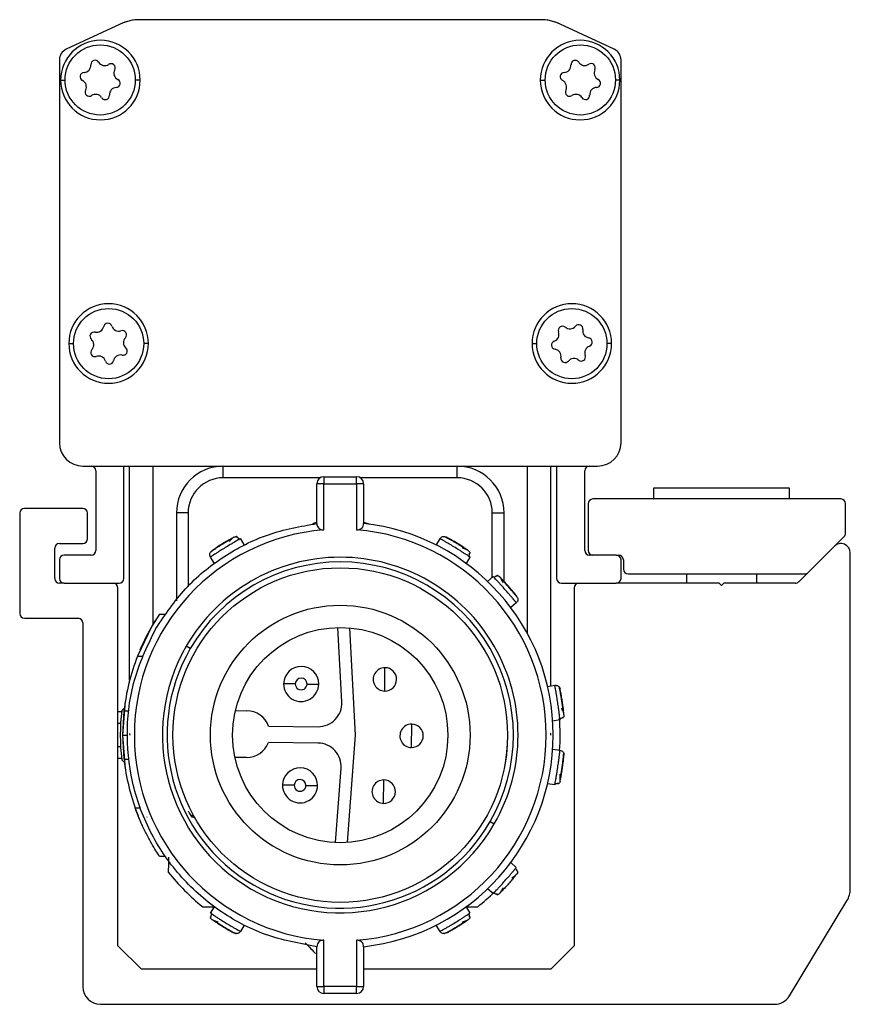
# Model space of a CAD drawing. Header units: millimetres. Extents: x -741 to 2698, y 394 to 730.
# Tile 1 of 16: x -741 to -706, y 539 to 581. Entities that reach past the tile are written whole.
import ezdxf

# ---------------------------------------------------------------- set-up
doc = ezdxf.new("R2010")
doc.units = ezdxf.units.MM

# ---------------------------------------------------------------- blocks, each defined once
blk = doc.blocks.new('Drawing View4')
at = {"color": 7, "linetype": 'Continuous', "lineweight": 25}
for p, q in [((-18.398, 30.394), (-20.707, 29.316)), ((-18.398, 30.393), (-20.707, 29.317)), ((-0.439, 30.581), (-17.552, 30.581)), ((2.716, 29.316), (0.406, 30.394)), ((2.716, 29.317), (0.407, 30.393)), ((-20.996, 28.863), (-20.996, 12.501)), ((3.004, 12.501), (3.004, 28.863)), ((-20.946, 28.001), (-20.757, 28.001)), ((-17.546, 28.001), (-17.757, 28.001)), ((-0.446, 28.001), (-0.234, 28.001)), ((2.954, 28.001), (2.766, 28.001)), ((-20.596, 16.741), (-20.396, 16.741)), ((-17.196, 16.741), (-17.396, 16.741)), ((-0.796, 16.741), (-0.596, 16.741)), ((2.604, 16.741), (2.404, 16.741)), ((-19.996, 11.501), (2.004, 11.501)), ((-19.996, 11.499), (-19.646, 11.499)), ((-18.246, 6.694), (-18.246, 11.499)), ((-18.246, 11.499), (0.254, 11.499)), ((-17.996, 2.346), (-17.996, 11.499)), ((-16.996, 4.745), (-16.996, 11.499)), ((-13.996, 10.999), (-13.996, 11.499)), ((-3.996, 10.999), (-3.996, 11.499)), ((-0.996, 4.34), (-0.996, 11.499)), ((0.004, 2.106), (0.004, 11.499)), ((0.254, 11.499), (0.254, 6.694)), ((1.654, 11.499), (2.004, 11.499)), ((-19.446, 11.299), (-19.446, 7.894)), ((-9.859, 10.999), (-13.996, 10.999)), ((-9.696, 11.047), (-9.696, 10.747)), ((-9.696, 11.047), (-8.296, 11.047)), ((-3.996, 10.999), (-8.133, 10.999)), ((1.454, 7.894), (1.454, 11.299)), ((-9.996, 9.047), (-9.996, 10.747)), ((-9.696, 10.747), (-9.996, 10.747)), ((-9.696, 8.775), (-9.696, 10.747)), ((-9.696, 10.747), (-8.296, 10.747)), ((-8.296, 10.747), (-8.296, 8.775)), ((-7.996, 10.747), (-8.296, 10.747)), ((-7.996, 10.747), (-7.996, 9.047)), ((4.399, 10.556), (4.399, 10.101)), ((4.456, 10.556), (4.399, 10.556)), ((10.209, 10.556), (4.456, 10.556)), ((10.209, 10.101), (10.209, 10.556)), ((-19.997, 9.694), (-22.496, 9.694)), ((1.604, 9.894), (1.604, 7.894)), ((12.404, 10.094), (1.804, 10.094)), ((4.399, 10.101), (4.405, 10.094)), ((4.456, 10.101), (4.399, 10.101)), ((10.209, 10.101), (4.456, 10.101)), ((10.203, 10.094), (10.209, 10.101)), ((12.604, 8.635), (12.604, 9.894)), ((-22.696, 9.494), (-22.696, 5.194)), ((-19.797, 8.394), (-19.797, 9.494)), ((-15.996, 9.499), (-15.996, 5.734)), ((-15.496, 9.499), (-15.996, 9.499)), ((-15.496, 9.499), (-15.496, 6.349)), ((-2.496, 9.499), (-1.996, 9.499)), ((-2.496, 6.755), (-2.496, 9.499)), ((-1.996, 6.572), (-1.996, 9.499)), ((-4.544, 8.489), (-4.546, 8.49)), ((10.999, 6.953), (12.545, 8.493)), ((-20.996, 8.194), (-19.997, 8.194)), ((-13.259, 8.395), (-13.095, 8.127)), ((-4.897, 8.127), (-4.732, 8.395)), ((12.122, 8.071), (10.598, 6.553)), ((-21.196, 6.694), (-21.196, 7.994)), ((-19.646, 7.694), (-20.796, 7.694)), ((-14.537, 7.822), (-14.538, 7.82)), ((-14.374, 7.343), (-14.538, 7.612)), ((-3.453, 7.612), (-3.618, 7.343)), ((2.804, 7.694), (1.654, 7.694)), ((2.804, 7.694), (2.905, 7.694)), ((12.804, -6.563), (12.804, 7.788)), ((-20.996, 7.494), (-20.996, 6.694)), ((3.004, 6.694), (3.004, 7.494)), ((3.105, 7.496), (3.107, 7.093)), ((-2.7, 6.574), (-2.465, 6.782)), ((3.307, 6.894), (10.858, 6.894)), ((5.804, 6.894), (5.804, 6.494)), ((8.804, 6.494), (8.804, 6.894)), ((-20.796, 6.494), (-20.996, 6.494)), ((-20.796, 6.494), (-18.446, 6.494)), ((0.454, 6.494), (2.804, 6.494)), ((7.204, 6.494), (2.804, 6.494)), ((7.304, 6.394), (7.204, 6.494)), ((7.404, 6.494), (7.304, 6.394)), ((10.456, 6.494), (7.404, 6.494)), ((-18.496, -9.006), (-18.496, 6.294)), ((1.004, 6.294), (1.004, -9.006)), ((-1.471, 5.659), (-1.706, 5.45)), ((-16.723, 5.177), (-17.05, 4.653)), ((-16.723, 5.177), (-16.481, 5.177)), ((-22.496, 4.994), (-20.196, 4.994)), ((-19.996, 4.794), (-19.996, -10.756)), ((-17.05, 4.653), (-17.662, 3.377)), ((-8.93, 1.417), (-9.104, 4.601)), ((-8.602, 4.586), (-8.352, -0.004)), ((-15.404, 3.703), (-15.578, 3.803)), ((-17.662, 3.377), (-17.447, 3.377)), ((-7.094, 1.883), (-7.083, 2.883)), ((-0.137, 2.085), (0.174, 2.131)), ((0.367, 2.048), (0.366, 2.05)), ((-18.182, 1.453), (-18.296, 0.003)), ((-18.342, 1.003), (-18.496, 1.003)), ((-18.203, 1.186), (-18.336, 1.06)), ((-18.238, 1.037), (-18.296, 0.002)), ((-18.238, 1.037), (-18.037, 1.037)), ((-13.475, 1.05), (-12.985, 1.045)), ((-18.382, 0.503), (-18.496, 0.503)), ((-5.951, -0.53), (-5.941, 0.47)), ((0.396, 0.648), (0.085, 0.601)), ((-18.296, 0.003), (-18.182, -1.447)), ((-18.296, 0.002), (-18.238, -1.033)), ((-18.296, 0.002), (-18.096, 0.002)), ((-17.996, 0.067), (-17.991, 0)), ((-17.995, 0.033), (-17.992, 0)), ((-12.055, 0.385), (-9.939, 0.362)), ((0.004, 0.064), (-0.025, 0.053)), ((0, 0), (0.004, 0.067)), ((-9.946, -0.337), (-12.063, -0.315)), ((-8.352, -0.004), (-8.699, -4.588)), ((-18.382, -0.497), (-18.496, -0.497)), ((0.085, -0.596), (0.396, -0.643)), ((0.556, -0.779), (0.556, -0.777)), ((-18.342, -0.997), (-18.496, -0.997)), ((-18.336, -1.055), (-18.195, -1.189)), ((-18.238, -1.033), (-18.037, -1.033)), ((-13.006, -0.955), (-13.496, -0.95)), ((-9.201, -4.593), (-8.96, -1.413)), ((-7.144, -2.917), (-7.134, -1.917)), ((0.174, -2.126), (-0.137, -2.08)), ((-17.759, -3.112), (-17.546, -3.112)), ((-15.268, -3.446), (-15.36, -3.431)), ((-2.587, -3.697), (-2.414, -3.797)), ((-16.475, -5.182), (-16.717, -5.182)), ((-1.707, -5.446), (-1.472, -5.655)), ((-1.412, -5.861), (-1.446, -5.927)), ((-2.464, -6.776), (-2.699, -6.568)), ((10.2, -11.144), (12.66, -7.081)), ((-14.538, -7.607), (-14.374, -7.338)), ((-3.618, -7.338), (-3.453, -7.607)), ((-13.095, -8.122), (-13.259, -8.39)), ((-4.732, -8.39), (-4.897, -8.122)), ((-13.447, -8.484), (-13.445, -8.485)), ((-9.696, -10.742), (-9.696, -8.77)), ((-8.296, -8.77), (-8.296, -10.742)), ((-17.496, -10.006), (-18.496, -9.006)), ((-9.996, -10.742), (-9.996, -9.042)), ((-7.996, -9.042), (-7.996, -10.742)), ((1.004, -9.006), (0.004, -10.006)), ((-9.996, -10.006), (-17.496, -10.006)), ((0.004, -10.006), (-7.996, -10.006)), ((-9.996, -10.742), (-9.696, -10.742)), ((-8.296, -10.742), (-9.696, -10.742)), ((-8.296, -11.042), (-8.296, -10.742)), ((-8.296, -11.042), (-9.696, -11.042)), ((-19.246, -11.506), (9.558, -11.506))]:
    blk.add_line(p, q, dxfattribs=at)
at = {"color": 7, "linetype": 'Continuous', "lineweight": 25, "flags": 128}
for points in [[(-8.296, 10.747), (-8.296, 10.806), (-8.296, 10.862), (-8.296, 10.914), (-8.296, 10.96), (-8.296, 10.997), (-8.296, 11.025), (-8.296, 11.042), (-8.296, 11.047)], [(-10.166, 9.048), (-10.132, 9.06), (-9.996, 9.103)], [(-7.996, 9.103), (-7.859, 9.06), (-7.737, 9.015)], [(-10.916, 2.19), (-11.013, 2.191), (-11.107, 2.192), (-11.194, 2.193), (-11.269, 2.194), (-11.332, 2.194), (-11.378, 2.195), (-11.406, 2.195), (-11.416, 2.195)], [(-10.416, 2.185), (-10.318, 2.184), (-10.225, 2.183), (-10.138, 2.182), (-10.062, 2.181), (-10, 2.18), (-9.954, 2.18), (-9.926, 2.179), (-9.916, 2.179)], [(-10.962, -2.144), (-11.059, -2.143), (-11.153, -2.142), (-11.239, -2.141), (-11.315, -2.14), (-11.377, -2.14), (-11.423, -2.139), (-11.452, -2.139), (-11.461, -2.139)], [(-10.462, -2.149), (-10.364, -2.15), (-10.27, -2.151), (-10.184, -2.152), (-10.108, -2.153), (-10.046, -2.154), (-10, -2.154), (-9.971, -2.154), (-9.962, -2.154)], [(-9.696, -10.742), (-9.696, -10.801), (-9.696, -10.857), (-9.696, -10.909), (-9.696, -10.954), (-9.696, -10.992), (-9.696, -11.02), (-9.696, -11.037), (-9.696, -11.042)], [(-8.296, -10.742), (-8.237, -10.742), (-8.181, -10.742), (-8.129, -10.742), (-8.084, -10.742), (-8.046, -10.742), (-8.019, -10.742), (-8.002, -10.742), (-7.996, -10.742)]]:
    blk.add_lwpolyline(points, dxfattribs=at)
at = {"color": 7, "linetype": 'Continuous', "lineweight": 25}
for centre, radius in [((-19.257, 28.006), 1.5), ((1.266, 28.006), 1.5), ((-18.896, 16.734), 1.5), ((0.904, 16.734), 1.5), ((-8.996, 0.003), 7.15), ((-8.996, 0.003), 5.55), ((-8.996, 0.003), 4.6)]:
    blk.add_circle(centre, radius, dxfattribs=at)
for centre, radius, start, end in [((-17.552, 28.581), 2, 90, 115.0169), ((-17.552, 28.581), 2, 93.1001, 115.0255), ((-0.439, 28.581), 2, 64.9831, 90), ((-0.439, 28.581), 2, 64.9709, 87.088), ((-19.246, 28.001), 1.7, 0, 180), ((1.254, 28.001), 1.7, 0, 180), ((-20.496, 28.864), 0.5, 114.937, 180.0617), ((-20.496, 28.863), 0.5, 115.0169, 180), ((2.504, 28.864), 0.5, 359.9246, 64.9309), ((2.504, 28.863), 0.5, 0, 64.9831), ((-19.958, 28.634), 0.306, 272.3558, 3.8745), ((-19.474, 28.667), 0.179, 32.3558, 183.8745), ((-19.064, 28.927), 0.306, 212.3558, 303.8745), ((-18.793, 28.523), 0.179, 332.3558, 123.8745), ((0.561, 28.63), 0.306, 272.7094, 4.2282), ((1.046, 28.665), 0.179, 32.7094, 184.2282), ((1.454, 28.928), 0.306, 212.7094, 304.2282), ((1.727, 28.526), 0.179, 332.7094, 124.2282), ((-19.938, 28.149), 0.179, 92.3558, 243.8745), ((-18.363, 28.298), 0.306, 152.3558, 243.8745), ((0.584, 28.145), 0.179, 92.7094, 244.2282), ((2.159, 28.304), 0.306, 152.7094, 244.2282), ((-19.246, 28.001), 1.7, 180, 0), ((-20.152, 27.713), 0.306, 332.3558, 63.8745), ((-18.577, 27.862), 0.179, 272.3558, 63.8745), ((1.254, 28.001), 1.7, 180, 0), ((0.373, 27.707), 0.306, 332.7094, 64.2282), ((1.948, 27.866), 0.179, 272.7094, 64.2282), ((-19.722, 27.488), 0.179, 152.3558, 303.8745), ((-19.451, 27.084), 0.306, 32.3558, 123.8745), ((-19.041, 27.344), 0.179, 212.3558, 3.8745), ((-18.557, 27.377), 0.306, 92.3558, 183.8745), ((0.805, 27.485), 0.179, 152.7094, 304.2282), ((1.078, 27.083), 0.306, 32.7094, 124.2282), ((1.486, 27.346), 0.179, 212.7094, 4.2282), ((1.971, 27.381), 0.306, 92.7094, 184.2282), ((-18.896, 16.741), 1.7, 0, 180), ((0.904, 16.741), 1.7, 0, 180), ((-19.405, 17.526), 0.306, 256.9986, 348.5173), ((-18.929, 17.429), 0.179, 16.9986, 168.5173), ((-18.465, 17.571), 0.306, 196.9986, 288.5173), ((-18.311, 17.111), 0.179, 316.9986, 108.5173), ((0.501, 17.302), 0.179, 49.6326, 201.1513), ((0.816, 17.672), 0.306, 229.6326, 321.1513), ((1.194, 17.367), 0.179, 349.6326, 141.1513), ((1.672, 17.28), 0.306, 169.6326, 261.1513), ((-19.514, 17.053), 0.179, 76.9986, 228.5173), ((-19.836, 16.689), 0.306, 316.9986, 48.5173), ((-17.956, 16.78), 0.306, 136.9986, 228.5173), ((0.212, 16.669), 0.179, 109.6326, 261.1513), ((0.048, 17.126), 0.306, 289.6326, 21.1513), ((1.597, 16.8), 0.179, 289.6326, 81.1513), ((-18.896, 16.741), 1.7, 180, 0), ((-19.481, 16.358), 0.179, 136.9986, 288.5173), ((-18.277, 16.416), 0.179, 256.9986, 48.5173), ((0.904, 16.741), 1.7, 180, 0), ((0.137, 16.189), 0.306, 349.6326, 81.1513), ((1.76, 16.342), 0.306, 109.6326, 201.1513), ((-19.327, 15.898), 0.306, 16.9986, 108.5173), ((-18.862, 16.04), 0.179, 196.9986, 348.5173), ((-18.386, 15.943), 0.306, 76.9986, 168.5173), ((0.615, 16.102), 0.179, 169.6326, 321.1513), ((0.993, 15.797), 0.306, 49.6326, 141.1513), ((1.307, 16.167), 0.179, 229.6326, 21.1513), ((-19.996, 12.501), 1, 180, 270), ((-19.996, 12.499), 1, 180, 270), ((2.004, 12.501), 1, 270, 0), ((2.004, 12.499), 1, 270, 0), ((-19.646, 11.299), 0.2, 0, 90), ((-13.996, 9.499), 2, 90, 180), ((-3.996, 9.499), 2, 360, 90), ((1.654, 11.299), 0.2, 90, 180), ((-13.996, 9.499), 1.5, 90, 180), ((-9.696, 10.747), 0.3, 90, 180), ((-8.296, 10.747), 0.3, 360, 90), ((-3.996, 9.499), 1.5, 0, 90), ((-22.496, 9.494), 0.2, 90, 180), ((-19.997, 9.494), 0.2, 0, 90), ((1.804, 9.894), 0.2, 90, 180), ((12.404, 9.894), 0.2, 0, 90), ((-8.996, 0.003), 9.1, 276.309, 83.691), ((-8.996, 0.003), 8.8, 94.5625, 265.4375), ((-8.996, 0.003), 8.8, 274.5625, 85.4375), ((12.404, 8.635), 0.2, 314.8897, 0), ((-20.996, 7.994), 0.2, 90, 180), ((-19.997, 8.394), 0.2, 270, 0), ((12.404, 7.788), 0.4, 0, 134.8897), ((-20.796, 7.494), 0.2, 90, 180), ((-19.646, 7.894), 0.2, 270, 0), ((-8.996, 0.003), 7.6, 330, 150), ((1.654, 7.894), 0.2, 180, 270), ((1.804, 7.894), 0.2, 180, 270), ((2.804, 7.494), 0.2, 0, 90), ((2.905, 7.494), 0.2, 0.3718, 90), ((-8.996, 0.003), 7.4, 330, 150), ((3.307, 7.094), 0.2, 180.3718, 270), ((10.858, 7.094), 0.2, 270, 314.8897), ((-20.996, 6.694), 0.2, 180, 270), ((-20.796, 6.694), 0.2, 180, 270), ((-18.696, 6.294), 0.2, 0, 90), ((-18.446, 6.694), 0.2, 270, 0), ((0.454, 6.694), 0.2, 180, 270), ((1.204, 6.294), 0.2, 90, 180), ((2.804, 6.694), 0.2, 270, 0), ((10.456, 6.694), 0.2, 270, 314.8897), ((-22.496, 5.194), 0.2, 180, 270), ((-20.196, 4.794), 0.2, 0, 90), ((-8.996, 0.003), 9.3, 148.0991, 157.0267), ((-8.996, 0.003), 7.6, 150, 330), ((-8.996, 0.003), 9.3, 158.7239, 173.6126), ((-8.996, 0.003), 7.4, 150, 330), ((-10.666, 2.187), 0.75, 359.3969, 179.3969), ((-7.088, 2.383), 0.5, 89.3969, 269.3969), ((-7.088, 2.383), 0.5, 269.3969, 89.3969), ((-10.666, 2.187), 0.75, 179.3969, 359.3969), ((-10.666, 2.187), 0.25, 359.3969, 179.3969), ((-10.666, 2.187), 0.25, 179.3969, 359.3969), ((-9.928, 1.362), 1, 269.3969, 3.1252), ((-8.996, 0.003), 9.4, 173.5425, 186.4574), ((-12.996, 0.045), 1, 19.8842, 89.3969), ((-5.946, -0.03), 0.5, 89.3969, 269.3969), ((-5.946, -0.03), 0.5, 269.3969, 89.3969), ((-8.996, 0.003), 9.4, 355.9692, 4.5102), ((-12.996, 0.045), 1, 269.3969, 338.9096), ((-9.957, -1.337), 1, 355.6686, 89.3969), ((-8.996, 0.003), 9.3, 187.3807, 201.7045), ((-10.712, -2.147), 0.75, 359.3969, 179.3969), ((-10.712, -2.147), 0.25, 359.3969, 179.3969), ((-7.139, -2.417), 0.5, 89.3969, 269.3969), ((-7.139, -2.417), 0.5, 269.3969, 89.3969), ((-10.712, -2.147), 0.75, 179.3969, 359.3969), ((-10.712, -2.147), 0.25, 179.3969, 359.3969), ((-8.996, 0.003), 9.4, 218.5426, 231.2957), ((-8.996, 0.003), 9.4, 308.7042, 314.4895), ((11.804, -6.563), 1, 328.8082, 0), ((-19.246, -10.756), 0.75, 180, 270), ((-9.696, -10.742), 0.3, 180.0011, 270), ((-8.296, -10.742), 0.3, 269.9999, 359.9995), ((9.558, -10.756), 0.75, 270, 328.8082)]:
    blk.add_arc(centre, radius, start, end, dxfattribs=at)
for points in [[(-16.877, 4.553), (-16.48, 5.144), (-15.685, 6.328), (-14.012, 7.682), (-12.1, 8.67), (-10.697, 8.922), (-9.996, 9.047)], [(-4.732, 8.395), (-4.717, 8.416), (-4.685, 8.456), (-4.615, 8.488), (-4.538, 8.496), (-4.491, 8.477), (-4.467, 8.467)], [(-14.538, 7.612), (-14.549, 7.635), (-14.571, 7.681), (-14.568, 7.758), (-14.539, 7.83), (-14.501, 7.864), (-14.482, 7.88)], [(-9.996, -9.042), (-10.738, -8.906), (-12.221, -8.633), (-14.233, -7.547), (-15.929, -6.038), (-17.198, -4.149), (-17.968, -2.008), (-18.18, 0.252), (-17.864, 2.517), (-17.206, 3.874), (-16.877, 4.553)], [(0.174, 2.131), (0.2, 2.132), (0.25, 2.134), (0.32, 2.101), (0.376, 2.047), (0.392, 1.999), (0.4, 1.975)], [(0.396, -0.643), (0.42, -0.649), (0.47, -0.662), (0.527, -0.714), (0.564, -0.782), (0.565, -0.833), (0.566, -0.858)], [(-15.206, -3.556), (-15.219, -3.544), (-15.245, -3.522), (-15.294, -3.502), (-15.329, -3.499), (-15.347, -3.497)], [(-13.259, -8.39), (-13.275, -8.41), (-13.306, -8.451), (-13.376, -8.483), (-13.454, -8.491), (-13.501, -8.472), (-13.524, -8.462)]]:
    blk.add_open_spline(points, degree=3, dxfattribs=at)
for points, knots in [([(-9.996, 9.047), (-9.992, 9.012), (-9.986, 8.947), (-9.937, 8.866), (-9.869, 8.809), (-9.787, 8.775), (-9.725, 8.775), (-9.696, 8.775)], [0, 0, 0, 0, 0.26755, 0.49241, 0.671737, 0.844592, 1, 1, 1, 1]), ([(-8.296, 8.775), (-8.271, 8.774), (-8.22, 8.774), (-8.145, 8.798), (-8.071, 8.847), (-8.009, 8.932), (-8, 9.006), (-7.996, 9.047)], [0, 0, 0, 0, 0.131935, 0.273337, 0.43979, 0.689197, 1, 1, 1, 1]), ([(-13.524, 8.467), (-13.532, 8.463), (-13.547, 8.455), (-13.662, 8.393), (-13.823, 8.301), (-14.012, 8.189), (-14.198, 8.072), (-14.353, 7.969), (-14.461, 7.895), (-14.475, 7.885), (-14.482, 7.88)], [0, 0, 0, 0, 0.124106, 0.248734, 0.374111, 0.499999, 0.625886, 0.751263, 0.875889, 1, 1, 1, 1]), ([(-13.564, 8.446), (-13.568, 8.443), (-13.578, 8.437), (-13.616, 8.403), (-13.672, 8.351), (-13.723, 8.301), (-13.75, 8.275)], [0, 0, 0, 0, 0.227909, 0.471045, 0.728937, 1, 1, 1, 1]), ([(-13.524, 8.467), (-13.501, 8.478), (-13.469, 8.493), (-13.435, 8.489), (-13.427, 8.488)], [0, 0, 0, 0, 0.744505, 1, 1, 1, 1]), ([(-13.406, 8.459), (-13.404, 8.468), (-13.399, 8.487), (-13.417, 8.489), (-13.427, 8.491)], [0, 0, 0, 0, 0.443444, 1, 1, 1, 1]), ([(-13.304, 8.357), (-13.31, 8.368), (-13.323, 8.39), (-13.35, 8.418), (-13.382, 8.442), (-13.407, 8.452), (-13.419, 8.458)], [0, 0, 0, 0, 0.232664, 0.479578, 0.736995, 1, 1, 1, 1]), ([(-4.289, 8.351), (-4.306, 8.361), (-4.37, 8.397), (-4.454, 8.442), (-4.531, 8.483), (-4.541, 8.488), (-4.546, 8.49)], [0, 0, 0, 0, 0.102591, 0.402079, 0.701041, 1, 1, 1, 1]), ([(-3.509, 7.88), (-3.516, 7.885), (-3.53, 7.895), (-3.638, 7.969), (-3.793, 8.072), (-3.979, 8.189), (-4.168, 8.301), (-4.33, 8.393), (-4.445, 8.455), (-4.46, 8.463), (-4.467, 8.467)], [0, 0, 0, 0, 0.124106, 0.248734, 0.374111, 0.499999, 0.625886, 0.751263, 0.875889, 1, 1, 1, 1]), ([(-13.312, 8.366), (-13.326, 8.359), (-13.359, 8.34), (-13.447, 8.29), (-13.564, 8.223), (-13.717, 8.132), (-13.908, 8.018), (-14.096, 7.9), (-14.246, 7.804), (-14.36, 7.731), (-14.448, 7.673), (-14.521, 7.624), (-14.532, 7.616), (-14.538, 7.612)], [0, 0, 0, 0, 0.056418, 0.142667, 0.228845, 0.305282, 0.428447, 0.55163, 0.628055, 0.714208, 0.800392, 0.876834, 1, 1, 1, 1]), ([(-13.617, 8.401), (-13.659, 8.378), (-13.742, 8.331), (-13.898, 8.24), (-14.057, 8.143), (-14.197, 8.054), (-14.269, 8.005), (-14.298, 7.986)], [0, 0, 0, 0, 0.213637, 0.428164, 0.643258, 0.858498, 1, 1, 1, 1]), ([(-13.259, 8.395), (-13.264, 8.393), (-13.269, 8.391), (-13.307, 8.369), (-13.312, 8.366)], [0, 0, 0, 0, 0.859949, 1, 1, 1, 1]), ([(-13.312, 8.366), (-13.307, 8.369), (-13.269, 8.391), (-13.264, 8.393), (-13.259, 8.395)], [0, 0, 0, 0, 0.139413, 1, 1, 1, 1]), ([(-3.503, 7.646), (-3.516, 7.654), (-3.548, 7.676), (-3.633, 7.731), (-3.745, 7.804), (-3.896, 7.9), (-4.084, 8.018), (-4.275, 8.132), (-4.428, 8.223), (-4.545, 8.29), (-4.637, 8.342), (-4.713, 8.385), (-4.725, 8.392), (-4.732, 8.395)], [0, 0, 0, 0, 0.056418, 0.142667, 0.228845, 0.305282, 0.428447, 0.55163, 0.628055, 0.714208, 0.800392, 0.876834, 1, 1, 1, 1]), ([(-3.611, 7.933), (-3.65, 7.96), (-3.73, 8.013), (-3.881, 8.11), (-4.041, 8.208), (-4.184, 8.292), (-4.259, 8.335), (-4.289, 8.351)], [0, 0, 0, 0, 0.213637, 0.428164, 0.643258, 0.858498, 1, 1, 1, 1]), ([(-14.298, 7.986), (-14.314, 7.976), (-14.375, 7.935), (-14.453, 7.881), (-14.525, 7.831), (-14.534, 7.824), (-14.538, 7.82)], [0, 0, 0, 0, 0.1025909, 0.402079, 0.7010409, 1, 1, 1, 1]), ([(-3.546, 7.906), (-3.551, 7.908), (-3.561, 7.914), (-3.608, 7.933), (-3.68, 7.959), (-3.748, 7.982), (-3.783, 7.994)], [0, 0, 0, 0, 0.227909, 0.471045, 0.728937, 1, 1, 1, 1]), ([(-3.509, 7.88), (-3.489, 7.864), (-3.462, 7.843), (-3.45, 7.811), (-3.447, 7.803)], [0, 0, 0, 0, 0.744505, 1, 1, 1, 1]), ([(-3.507, 7.634), (-3.501, 7.644), (-3.487, 7.666), (-3.474, 7.703), (-3.467, 7.743), (-3.469, 7.769), (-3.471, 7.783)], [0, 0, 0, 0, 0.232664, 0.479578, 0.736995, 1, 1, 1, 1]), ([(-3.453, 7.612), (-3.457, 7.615), (-3.462, 7.618), (-3.498, 7.642), (-3.503, 7.646)], [0, 0, 0, 0, 0.859949, 1, 1, 1, 1]), ([(-3.503, 7.646), (-3.498, 7.642), (-3.462, 7.618), (-3.457, 7.615), (-3.453, 7.612)], [0, 0, 0, 0, 0.139413, 1, 1, 1, 1]), ([(-3.463, 7.772), (-3.454, 7.773), (-3.435, 7.777), (-3.441, 7.795), (-3.444, 7.804)], [0, 0, 0, 0, 0.443444, 1, 1, 1, 1]), ([(-2.423, 6.739), (-2.427, 6.743), (-2.457, 6.775), (-2.461, 6.779), (-2.465, 6.782)], [0, 0, 0, 0, 0.13961, 1, 1, 1, 1]), ([(-2.293, 6.795), (-2.307, 6.793), (-2.333, 6.791), (-2.371, 6.777), (-2.405, 6.758), (-2.424, 6.741), (-2.433, 6.733)], [0, 0, 0, 0, 0.263005, 0.520422, 0.767336, 1, 1, 1, 1]), ([(-1.471, 5.659), (-1.476, 5.665), (-1.484, 5.676), (-1.539, 5.743), (-1.607, 5.825), (-1.694, 5.928), (-1.809, 6.063), (-1.954, 6.231), (-2.103, 6.396), (-2.224, 6.527), (-2.315, 6.626), (-2.385, 6.7), (-2.412, 6.728), (-2.423, 6.739)], [0, 0, 0, 0, 0.123163, 0.199566, 0.285687, 0.371738, 0.448073, 0.571108, 0.694243, 0.770709, 0.856967, 0.943397, 1, 1, 1, 1]), ([(-2.276, 6.824), (-2.286, 6.826), (-2.304, 6.828), (-2.305, 6.809), (-2.305, 6.8)], [0, 0, 0, 0, 0.552784, 1, 1, 1, 1]), ([(-2.276, 6.821), (-2.268, 6.82), (-2.235, 6.814), (-2.21, 6.791), (-2.19, 6.773)], [0, 0, 0, 0, 0.247409, 1, 1, 1, 1]), ([(-1.446, 5.932), (-1.451, 5.939), (-1.462, 5.952), (-1.543, 6.055), (-1.661, 6.198), (-1.805, 6.364), (-1.953, 6.527), (-2.08, 6.662), (-2.172, 6.755), (-2.184, 6.767), (-2.19, 6.773)], [0, 0, 0, 0, 0.124111, 0.248737, 0.374114, 0.500001, 0.625889, 0.751266, 0.875894, 1, 1, 1, 1]), ([(-2.031, 6.524), (-2.048, 6.556), (-2.083, 6.619), (-2.122, 6.686), (-2.148, 6.729), (-2.155, 6.737), (-2.159, 6.742)], [0, 0, 0, 0, 0.271063, 0.528955, 0.772092, 1, 1, 1, 1]), ([(-1.794, 6.328), (-1.829, 6.368), (-1.906, 6.454), (-2.022, 6.579), (-2.088, 6.649), (-2.121, 6.683)], [0, 0, 0, 0, 0.299364, 0.650411, 1, 1, 1, 1]), ([(-1.409, 5.858), (-1.413, 5.863), (-1.42, 5.872), (-1.472, 5.94), (-1.552, 6.04), (-1.656, 6.167), (-1.741, 6.267), (-1.788, 6.321), (-1.794, 6.328)], [0, 0, 0, 0, 0.19379, 0.387582, 0.581715, 0.776216, 0.970918, 1, 1, 1, 1]), ([(-1.411, 5.858), (-1.407, 5.836), (-1.399, 5.788), (-1.42, 5.715), (-1.454, 5.678), (-1.471, 5.659)], [0, 0, 0, 0, 0.311528, 0.655764, 1, 1, 1, 1]), ([(0.39, 0.708), (0.388, 0.723), (0.384, 0.762), (0.372, 0.862), (0.356, 0.995), (0.332, 1.172), (0.302, 1.392), (0.267, 1.612), (0.237, 1.787), (0.214, 1.92), (0.195, 2.024), (0.179, 2.11), (0.176, 2.123), (0.174, 2.131)], [0, 0, 0, 0, 0.056418, 0.142667, 0.228845, 0.305282, 0.428447, 0.55163, 0.628055, 0.714208, 0.800392, 0.876834, 1, 1, 1, 1]), ([(0.425, 1.764), (0.422, 1.782), (0.408, 1.855), (0.389, 1.948), (0.37, 2.034), (0.368, 2.044), (0.366, 2.05)], [0, 0, 0, 0, 0.102591, 0.402079, 0.701041, 1, 1, 1, 1]), ([(0.566, 0.864), (0.565, 0.872), (0.563, 0.889), (0.551, 1.019), (0.53, 1.204), (0.5, 1.422), (0.465, 1.639), (0.431, 1.821), (0.405, 1.949), (0.401, 1.966), (0.4, 1.975)], [0, 0, 0, 0, 0.124106, 0.248734, 0.374111, 0.499999, 0.625886, 0.751263, 0.875889, 1, 1, 1, 1]), ([(0.541, 0.975), (0.536, 1.022), (0.525, 1.117), (0.502, 1.296), (0.475, 1.481), (0.448, 1.645), (0.432, 1.73), (0.425, 1.764)], [0, 0, 0, 0, 0.213637, 0.428164, 0.643258, 0.858498, 1, 1, 1, 1]), ([(0.561, 0.908), (0.56, 0.913), (0.558, 0.925), (0.542, 0.973), (0.516, 1.045), (0.49, 1.112), (0.477, 1.146)], [0, 0, 0, 0, 0.227909, 0.471045, 0.728937, 1, 1, 1, 1]), ([(0.566, 0.864), (0.566, 0.838), (0.568, 0.803), (0.551, 0.773), (0.546, 0.766)], [0, 0, 0, 0, 0.744506, 1, 1, 1, 1]), ([(0.378, 0.704), (0.39, 0.705), (0.416, 0.709), (0.452, 0.722), (0.487, 0.743), (0.506, 0.761), (0.516, 0.771)], [0, 0, 0, 0, 0.232664, 0.479578, 0.736995, 1, 1, 1, 1]), ([(0.396, 0.648), (0.396, 0.653), (0.395, 0.658), (0.39, 0.702), (0.39, 0.708)], [0, 0, 0, 0, 0.859949, 1, 1, 1, 1]), ([(0.39, 0.708), (0.39, 0.702), (0.395, 0.658), (0.396, 0.653), (0.396, 0.648)], [0, 0, 0, 0, 0.139413, 1, 1, 1, 1]), ([(0.512, 0.758), (0.519, 0.753), (0.534, 0.741), (0.544, 0.756), (0.549, 0.764)], [0, 0, 0, 0, 0.443444, 1, 1, 1, 1]), ([(-1.846, 0.003), (-1.851, -0.194), (-1.864, -0.631), (-1.914, -1.073), (-1.964, -1.289), (-1.965, -1.295)], [0, 0, 0, 0, 0.442011, 0.98575, 1, 1, 1, 1]), ([(0.186, -2.067), (0.189, -2.052), (0.196, -2.014), (0.214, -1.914), (0.237, -1.782), (0.267, -1.606), (0.302, -1.387), (0.333, -1.167), (0.356, -0.99), (0.372, -0.856), (0.384, -0.751), (0.394, -0.664), (0.395, -0.651), (0.396, -0.643)], [0, 0, 0, 0, 0.056418, 0.142667, 0.228845, 0.305282, 0.428447, 0.55163, 0.628055, 0.714208, 0.800392, 0.876834, 1, 1, 1, 1]), ([(0.528, -1.068), (0.531, -1.049), (0.539, -0.976), (0.548, -0.881), (0.555, -0.794), (0.556, -0.782), (0.556, -0.777)], [0, 0, 0, 0, 0.102591, 0.402079, 0.701041, 1, 1, 1, 1]), ([(0.4, -1.97), (0.401, -1.961), (0.405, -1.944), (0.431, -1.816), (0.465, -1.634), (0.5, -1.417), (0.53, -1.199), (0.551, -1.014), (0.563, -0.884), (0.565, -0.867), (0.566, -0.858)], [0, 0, 0, 0, 0.124106, 0.248734, 0.374111, 0.499999, 0.625886, 0.751263, 0.875889, 1, 1, 1, 1]), ([(0.408, -1.856), (0.417, -1.809), (0.435, -1.715), (0.466, -1.538), (0.493, -1.353), (0.515, -1.188), (0.525, -1.102), (0.528, -1.068)], [0, 0, 0, 0, 0.213637, 0.428164, 0.643258, 0.858498, 1, 1, 1, 1]), ([(0.409, -1.926), (0.409, -1.92), (0.41, -1.909), (0.409, -1.858), (0.405, -1.782), (0.4, -1.71), (0.398, -1.673)], [0, 0, 0, 0, 0.227909, 0.471045, 0.728937, 1, 1, 1, 1]), ([(0.174, -2.068), (0.186, -2.07), (0.211, -2.074), (0.25, -2.071), (0.289, -2.062), (0.313, -2.05), (0.325, -2.043)], [0, 0, 0, 0, 0.232664, 0.479578, 0.736995, 1, 1, 1, 1]), ([(0.174, -2.126), (0.175, -2.122), (0.177, -2.116), (0.185, -2.073), (0.186, -2.067)], [0, 0, 0, 0, 0.859949, 1, 1, 1, 1]), ([(0.186, -2.067), (0.185, -2.073), (0.177, -2.116), (0.175, -2.122), (0.174, -2.126)], [0, 0, 0, 0, 0.139413, 1, 1, 1, 1]), ([(0.317, -2.055), (0.322, -2.062), (0.334, -2.078), (0.347, -2.066), (0.355, -2.06)], [0, 0, 0, 0, 0.443444, 1, 1, 1, 1]), ([(0.4, -1.97), (0.393, -1.995), (0.384, -2.028), (0.359, -2.051), (0.353, -2.057)], [0, 0, 0, 0, 0.744506, 1, 1, 1, 1]), ([(-16.717, -5.182), (-16.725, -5.17), (-16.742, -5.145), (-16.875, -4.942), (-17.069, -4.621), (-17.296, -4.202), (-17.47, -3.833), (-17.581, -3.573), (-17.647, -3.41), (-17.699, -3.277), (-17.733, -3.183), (-17.755, -3.123), (-17.758, -3.115), (-17.759, -3.112)], [0, 0, 0, 0, 0.101914, 0.214829, 0.346939, 0.490821, 0.631706, 0.697116, 0.762183, 0.823721, 0.884692, 0.942289, 1, 1, 1, 1]), ([(-15.498, -3.238), (-15.455, -3.314), (-15.369, -3.465), (-15.354, -3.487), (-15.347, -3.497)], [0, 0, 0, 0, 0.5061829, 1, 1, 1, 1]), ([(-17.256, -3.486), (-17.254, -3.488), (-17.249, -3.493), (-17.248, -3.491), (-17.247, -3.49)], [0, 0, 0, 0, 0.483169, 1, 1, 1, 1]), ([(-15.36, -3.431), (-15.348, -3.429), (-15.312, -3.422), (-15.285, -3.437), (-15.268, -3.446)], [0, 0, 0, 0, 0.36131, 1, 1, 1, 1]), ([(-16.331, -5.212), (-16.334, -5.331), (-16.34, -5.547), (-16.345, -5.76), (-16.348, -5.855)], [0, 0, 0, 0, 0.5537923, 1, 1, 1, 1]), ([(-2.421, -6.732), (-2.41, -6.721), (-2.384, -6.693), (-2.314, -6.62), (-2.223, -6.522), (-2.103, -6.391), (-1.954, -6.226), (-1.809, -6.058), (-1.693, -5.922), (-1.607, -5.82), (-1.542, -5.741), (-1.516, -5.71), (-1.506, -5.697)], [0, 0, 0, 0, 0.066361, 0.165084, 0.265354, 0.354313, 0.497732, 0.640897, 0.72992, 0.830381, 0.929742, 1, 1, 1, 1]), ([(-1.436, -5.821), (-1.439, -5.808), (-1.444, -5.781), (-1.462, -5.745), (-1.485, -5.713), (-1.504, -5.696), (-1.514, -5.688)], [0, 0, 0, 0, 0.263105, 0.520587, 0.767477, 1, 1, 1, 1]), ([(-1.506, -5.697), (-1.503, -5.694), (-1.476, -5.661), (-1.473, -5.656), (-1.47, -5.653)], [0, 0, 0, 0, 0.112859, 1, 1, 1, 1]), ([(-1.411, -5.86), (-1.409, -5.849), (-1.406, -5.826), (-1.419, -5.814), (-1.438, -5.82), (-1.44, -5.82)], [0, 0, 0, 0, 0.457299, 0.9372, 1, 1, 1, 1]), ([(-1.446, -5.927), (-1.451, -5.933), (-1.46, -5.945), (-1.539, -6.045), (-1.656, -6.186), (-1.8, -6.353), (-1.948, -6.518), (-2.078, -6.655), (-2.171, -6.749), (-2.183, -6.761), (-2.19, -6.768)], [0, 0, 0, 0, 0.120411, 0.243943, 0.369922, 0.495539, 0.623004, 0.749648, 0.875959, 1, 1, 1, 1]), ([(-1.667, -6.108), (-1.637, -6.087), (-1.58, -6.046), (-1.521, -6.002), (-1.483, -5.971), (-1.476, -5.964), (-1.472, -5.961)], [0, 0, 0, 0, 0.27126, 0.52922, 0.772291, 1, 1, 1, 1]), ([(-2.464, -6.776), (-2.46, -6.773), (-2.456, -6.769), (-2.425, -6.737), (-2.421, -6.732)], [0, 0, 0, 0, 0.8682041, 1, 1, 1, 1]), ([(-2.434, -6.729), (-2.425, -6.737), (-2.406, -6.754), (-2.372, -6.773), (-2.337, -6.786), (-2.313, -6.788), (-2.303, -6.789)], [0, 0, 0, 0, 0.24827, 0.511897, 0.786846, 1, 1, 1, 1]), ([(-2.432, -6.726), (-2.423, -6.735), (-2.404, -6.752), (-2.369, -6.771), (-2.331, -6.785), (-2.305, -6.787), (-2.291, -6.788)], [0, 0, 0, 0, 0.232504, 0.479389, 0.736878, 1, 1, 1, 1]), ([(-2.156, -6.734), (-2.153, -6.73), (-2.146, -6.721), (-2.119, -6.678), (-2.08, -6.612), (-2.045, -6.548), (-2.027, -6.516)], [0, 0, 0, 0, 0.227705, 0.470763, 0.728724, 1, 1, 1, 1]), ([(-2.306, -6.796), (-2.305, -6.805), (-2.305, -6.824), (-2.287, -6.822), (-2.277, -6.82)], [0, 0, 0, 0, 0.445514, 1, 1, 1, 1]), ([(-2.304, -6.795), (-2.304, -6.803), (-2.303, -6.822), (-2.286, -6.82), (-2.276, -6.819)], [0, 0, 0, 0, 0.432994, 1, 1, 1, 1]), ([(-2.19, -6.768), (-2.209, -6.785), (-2.235, -6.808), (-2.268, -6.814), (-2.276, -6.815)], [0, 0, 0, 0, 0.747487, 1, 1, 1, 1]), ([(-14.874, -7.333), (-14.749, -7.333), (-14.584, -7.333), (-14.417, -7.333), (-14.375, -7.333)], [0, 0, 0, 0, 0.7526553, 1, 1, 1, 1]), ([(-3.616, -7.333), (-3.548, -7.333), (-3.381, -7.333), (-3.216, -7.333), (-3.118, -7.333)], [0, 0, 0, 0, 0.406488, 1, 1, 1, 1]), ([(-14.529, -7.766), (-14.537, -7.768), (-14.556, -7.772), (-14.551, -7.789), (-14.547, -7.799)], [0, 0, 0, 0, 0.443443, 1, 1, 1, 1]), ([(-14.482, -7.875), (-14.502, -7.859), (-14.53, -7.838), (-14.542, -7.806), (-14.545, -7.798)], [0, 0, 0, 0, 0.7445043, 1, 1, 1, 1]), ([(-14.538, -7.607), (-14.534, -7.609), (-14.53, -7.613), (-14.493, -7.637), (-14.488, -7.64)], [0, 0, 0, 0, 0.859949, 1, 1, 1, 1]), ([(-14.488, -7.64), (-14.493, -7.637), (-14.53, -7.613), (-14.534, -7.609), (-14.538, -7.607)], [0, 0, 0, 0, 0.139413, 1, 1, 1, 1]), ([(-14.484, -7.629), (-14.491, -7.639), (-14.504, -7.661), (-14.517, -7.698), (-14.524, -7.737), (-14.522, -7.764), (-14.521, -7.778)], [0, 0, 0, 0, 0.232664, 0.479578, 0.736995, 1, 1, 1, 1]), ([(-14.488, -7.64), (-14.476, -7.649), (-14.443, -7.67), (-14.359, -7.726), (-14.246, -7.799), (-14.096, -7.895), (-13.908, -8.013), (-13.717, -8.127), (-13.564, -8.217), (-13.446, -8.285), (-13.355, -8.337), (-13.278, -8.38), (-13.267, -8.387), (-13.259, -8.39)], [0, 0, 0, 0, 0.056418, 0.142667, 0.228845, 0.305282, 0.428447, 0.55163, 0.628055, 0.714208, 0.800392, 0.876834, 1, 1, 1, 1]), ([(-14.482, -7.875), (-14.475, -7.88), (-14.461, -7.89), (-14.353, -7.964), (-14.198, -8.066), (-14.012, -8.184), (-13.823, -8.296), (-13.662, -8.388), (-13.547, -8.45), (-13.532, -8.458), (-13.524, -8.462)], [0, 0, 0, 0, 0.124106, 0.248734, 0.374111, 0.499999, 0.625886, 0.751263, 0.875889, 1, 1, 1, 1]), ([(-14.445, -7.901), (-14.441, -7.903), (-14.431, -7.909), (-14.384, -7.928), (-14.312, -7.954), (-14.243, -7.977), (-14.209, -7.989)], [0, 0, 0, 0, 0.227909, 0.471045, 0.728937, 1, 1, 1, 1]), ([(-14.381, -7.928), (-14.341, -7.954), (-14.262, -8.008), (-14.11, -8.105), (-13.951, -8.203), (-13.808, -8.287), (-13.732, -8.33), (-13.702, -8.346)], [0, 0, 0, 0, 0.213637, 0.428164, 0.643258, 0.858498, 1, 1, 1, 1]), ([(-4.732, -8.39), (-4.725, -8.387), (-4.713, -8.38), (-4.637, -8.337), (-4.545, -8.285), (-4.428, -8.218), (-4.275, -8.128), (-4.085, -8.013), (-3.896, -7.895), (-3.746, -7.8), (-3.633, -7.726), (-3.548, -7.671), (-3.516, -7.649), (-3.503, -7.64)], [0, 0, 0, 0, 0.123163, 0.199566, 0.285687, 0.371738, 0.448073, 0.571108, 0.694243, 0.770709, 0.856967, 0.943397, 1, 1, 1, 1]), ([(-4.467, -8.462), (-4.46, -8.458), (-4.445, -8.45), (-4.33, -8.388), (-4.168, -8.296), (-3.979, -8.184), (-3.793, -8.066), (-3.638, -7.964), (-3.53, -7.89), (-3.516, -7.88), (-3.509, -7.875)], [0, 0, 0, 0, 0.1241105, 0.2487374, 0.374114, 0.5000014, 0.6258894, 0.7512656, 0.8758944, 1, 1, 1, 1]), ([(-4.017, -8.188), (-3.972, -8.16), (-3.873, -8.1), (-3.73, -8.008), (-3.65, -7.954), (-3.611, -7.928)], [0, 0, 0, 0, 0.299364, 0.650411, 1, 1, 1, 1]), ([(-3.783, -7.989), (-3.748, -7.977), (-3.68, -7.954), (-3.608, -7.928), (-3.561, -7.909), (-3.551, -7.903), (-3.546, -7.901)], [0, 0, 0, 0, 0.271063, 0.528955, 0.772092, 1, 1, 1, 1]), ([(-3.447, -7.799), (-3.45, -7.807), (-3.462, -7.838), (-3.489, -7.859), (-3.509, -7.875)], [0, 0, 0, 0, 0.247408, 1, 1, 1, 1]), ([(-3.471, -7.778), (-3.469, -7.764), (-3.467, -7.737), (-3.474, -7.698), (-3.487, -7.661), (-3.501, -7.639), (-3.507, -7.629)], [0, 0, 0, 0, 0.263005, 0.520422, 0.767336, 1, 1, 1, 1]), ([(-3.503, -7.64), (-3.498, -7.637), (-3.462, -7.613), (-3.457, -7.609), (-3.453, -7.607)], [0, 0, 0, 0, 0.13961, 1, 1, 1, 1]), ([(-3.445, -7.8), (-3.441, -7.79), (-3.436, -7.773), (-3.455, -7.769), (-3.463, -7.767)], [0, 0, 0, 0, 0.552784, 1, 1, 1, 1]), ([(-13.702, -8.346), (-13.686, -8.356), (-13.622, -8.392), (-13.538, -8.437), (-13.46, -8.478), (-13.45, -8.483), (-13.445, -8.485)], [0, 0, 0, 0, 0.102591, 0.402079, 0.701041, 1, 1, 1, 1]), ([(-4.546, -8.484), (-4.569, -8.484), (-4.617, -8.484), (-4.686, -8.45), (-4.717, -8.41), (-4.732, -8.39)], [0, 0, 0, 0, 0.311528, 0.655764, 1, 1, 1, 1]), ([(-4.546, -8.485), (-4.541, -8.483), (-4.531, -8.478), (-4.455, -8.438), (-4.342, -8.377), (-4.2, -8.296), (-4.086, -8.23), (-4.025, -8.193), (-4.017, -8.188)], [0, 0, 0, 0, 0.1937901, 0.3875821, 0.5817153, 0.7762161, 0.9709179, 1, 1, 1, 1]), ([(-9.696, -8.77), (-9.721, -8.769), (-9.772, -8.769), (-9.847, -8.793), (-9.92, -8.842), (-9.983, -8.927), (-9.991, -9.001), (-9.996, -9.042)], [0, 0, 0, 0, 0.131935, 0.273337, 0.43979, 0.689197, 1, 1, 1, 1]), ([(-7.996, -9.042), (-7.999, -9.007), (-8.006, -8.942), (-8.055, -8.861), (-8.122, -8.804), (-8.205, -8.77), (-8.266, -8.77), (-8.296, -8.77)], [0, 0, 0, 0, 0.267546, 0.492406, 0.671733, 0.84459, 1, 1, 1, 1]), ([(-10.496, -8.872), (-10.413, -8.958), (-10.265, -9.115), (-10.118, -9.269), (-10.053, -9.338)], [0, 0, 0, 0, 0.553792, 1, 1, 1, 1])]:
    blk.add_open_spline(points, degree=3, knots=knots, dxfattribs=at)

msp = doc.modelspace()

# ---------------------------------------------------------------- block references
at = {"color": 7, "linetype": 'Continuous', "lineweight": 25}
msp.add_blockref('Drawing View4', (-718.41, 550.147), dxfattribs=at)

doc.saveas('drawing.dxf')
